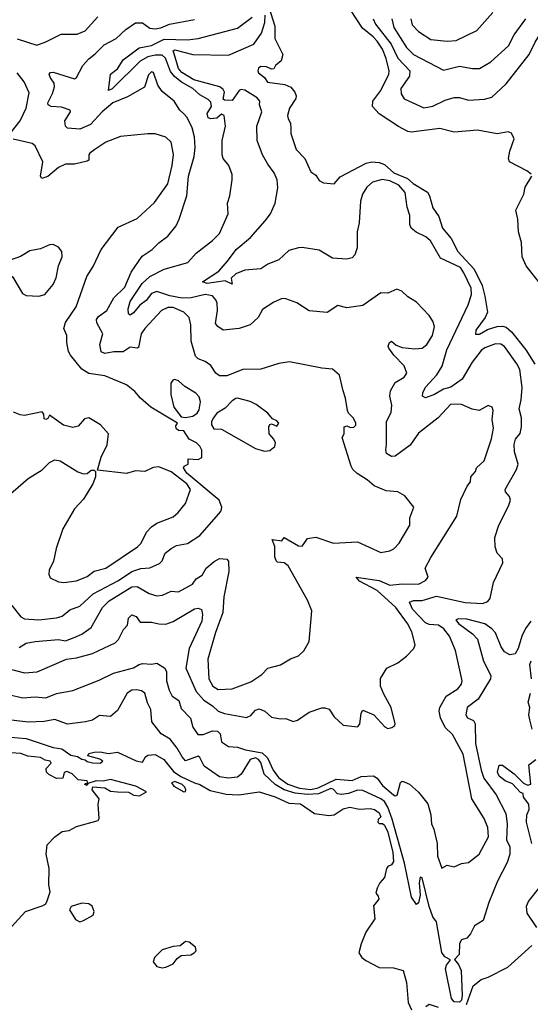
# Model space of a CAD drawing. Extents: x 1268547 to 1425625, y 515768 to 616754.
# Tile 188 of 256: x 1341669 to 1344519, y 523886 to 529390. Entities that reach past the tile are written whole.
import ezdxf

# ---------------------------------------------------------------- set-up
doc = ezdxf.new("R2010")
doc.units = 0

msp = doc.modelspace()

# ---------------------------------------------------------------- linework, layer by layer
at = {"layer": '0CON10XD'}
for points in [[(1343049.2, 529495), (1343092.3, 529355), (1343093, 529285), (1343137.3, 529195), (1343129.2, 529160.8), (1343096.7, 529135), (1343087.5, 529115), (1343075, 529114.3), (1343047.3, 529127.3), (1343015, 529128.5), (1343001.4, 529118.6), (1342998.1, 529105), (1343002.8, 529092.8), (1343035, 529067.5), (1343051.9, 529041.9), (1343148.2, 529028.2), (1343182.5, 529012.5), (1343205.4, 528985), (1343212.1, 528965), (1343209.6, 528950.4), (1343175, 528896.2), (1343164.4, 528855), (1343167, 528837), (1343181.2, 528811.2), (1343182.7, 528782.7), (1343183.2, 528753.2), (1343212.5, 528665), (1343261.2, 528615), (1343295, 528540), (1343321.7, 528521.7), (1343340.7, 528490.7), (1343365, 528477.5), (1343425, 528472.5), (1343457.7, 528512.3), (1343602.6, 528587.4), (1343635, 528596.6), (1343675, 528591.9), (1343705, 528580.4), (1343757.2, 528535), (1343833.2, 528503.2), (1343865, 528474.8), (1343945, 528426.5), (1343956.3, 528406.3), (1343975, 528338.1), (1344009.3, 528289.3), (1344030.2, 528225), (1344077.5, 528167.5), (1344114.7, 528094.7), (1344205.5, 527995.5), (1344250, 527905), (1344265.6, 527845.6), (1344280.7, 527755), (1344266.9, 527725), (1344214.7, 527655), (1344212.9, 527632.9), (1344235, 527633.1), (1344281.3, 527658.7), (1344334.9, 527675.1), (1344365, 527677.8), (1344385, 527671.3), (1344415.3, 527645.4), (1344494.4, 527544.4), (1344545.6, 527465)], [(1343641.6, 529395), (1343655.2, 529365), (1343743.1, 529253.1), (1343779.1, 529175), (1343846.8, 529105), (1343845.4, 529075), (1343796.7, 529005), (1343797.9, 528975), (1343815, 528947.5), (1343925, 528898.2), (1343975, 528906.8), (1344045, 528940), (1344095, 528955.5), (1344125, 528955.5), (1344175, 528940.9), (1344263.2, 528946.8), (1344305, 528957.8), (1344385, 529032.1), (1344512.7, 529195), (1344546, 529265), (1344577.3, 529312.7), (1344625, 529355.3), (1344743.8, 529486.2)], [(1341607.7, 525617.7), (1341685, 525600), (1341755, 525604.6), (1341815, 525600.4), (1341875, 525623.3), (1341965, 525640.9), (1342112.3, 525697.7), (1342192.6, 525737.4), (1342303.3, 525766.7), (1342335, 525786.2), (1342355, 525790.8), (1342405, 525787.1), (1342435, 525792.5), (1342477.9, 525767.9), (1342487.5, 525747.5), (1342489.2, 525695), (1342503, 525643), (1342519.8, 525609.8), (1342557.5, 525585), (1342570.4, 525540.4), (1342621.8, 525485), (1342634.6, 525435), (1342664.2, 525395), (1342693.8, 525393.8), (1342745, 525414.3), (1342773.3, 525413.3), (1342788.3, 525398.3), (1342795, 525352.9), (1342835, 525326.9), (1342885.5, 525324.5), (1342929, 525309), (1343021.6, 525291.6), (1343051.9, 525265), (1343083.8, 525195), (1343113, 525155), (1343165, 525117.7), (1343231.5, 525095), (1343295, 525087.5), (1343335, 525096.5), (1343435, 525145.8), (1343525, 525137.7), (1343575, 525160.7), (1343643.3, 525163.3), (1343665, 525150.9), (1343695, 525110), (1343755, 525057.5), (1343765, 525052.5), (1343776.2, 525056.2), (1343793.9, 525126.1), (1343805, 525132.9), (1343815, 525130.6), (1343845, 525116.5), (1343895, 525072.5), (1343947.5, 525007.5), (1343963.4, 524945), (1343967.6, 524895), (1343980.9, 524865), (1343999.8, 524785), (1344000.8, 524715), (1344025, 524647.5), (1344055, 524664), (1344095, 524655.7), (1344135, 524674.3), (1344175, 524679.5), (1344233.8, 524726.2), (1344286.9, 524823.1), (1344282.2, 524875), (1344261.8, 524925), (1344193.3, 525035), (1344143.8, 525285), (1344085.3, 525395.3), (1344044.6, 525434.6), (1344018.2, 525488.2), (1344010.5, 525525), (1344014.3, 525545), (1344050.6, 525609.4), (1344115, 525650), (1344134.6, 525675.4), (1344139.6, 525695), (1344102.2, 525865), (1344067.9, 525945), (1344036.2, 525985), (1344007.5, 526005), (1343955, 526008.6), (1343935, 526018.3), (1343862, 526095), (1343845.7, 526135), (1343867.1, 526142.9), (1343915, 526144.4), (1343995, 526167.3), (1344155, 526131.8), (1344252.5, 526127.5), (1344282.5, 526137.5), (1344296, 526156), (1344313.5, 526245), (1344366.7, 526355), (1344365, 526376), (1344335, 526408.8), (1344322.8, 526442.8), (1344321.4, 526495), (1344343.9, 526565), (1344398.2, 526671.8), (1344408.8, 526705), (1344403, 526725), (1344381, 526751), (1344379.8, 526765), (1344442.3, 526875), (1344451.5, 526905), (1344430.7, 526975), (1344430.3, 527015), (1344436.7, 527045), (1344463.6, 527076.4), (1344469.8, 527115), (1344469.5, 527165), (1344457.1, 527215), (1344468.8, 527265), (1344474.8, 527335), (1344461.6, 527435), (1344445, 527467.5), (1344375, 527563.5), (1344355, 527576.9), (1344325, 527579.1), (1344265, 527556.2), (1344245, 527540.9), (1344195, 527476.2), (1344139.4, 527380.6), (1344075, 527336.5), (1344035, 527324.7), (1343985, 527295.7), (1343935, 527276.9), (1343918, 527285), (1343918.6, 527305), (1343935, 527336.9), (1343997.5, 527405), (1344026.6, 527453.4), (1344053.4, 527545), (1344172.7, 527797.3), (1344190.7, 527855), (1344189.2, 527889.2), (1344149.2, 527975), (1344128.9, 528005), (1344017.6, 528057.6), (1343962.5, 528155), (1343935.8, 528175.8), (1343881.9, 528201.9), (1343854.6, 528224.6), (1343847.8, 528245), (1343847.1, 528295), (1343831.8, 528341.8), (1343820, 528425), (1343785.2, 528465), (1343735, 528489.8), (1343692.2, 528497.8), (1343638.4, 528481.6), (1343607.6, 528455), (1343582, 528415), (1343571.2, 528375), (1343564.6, 528255.4), (1343552.5, 528205), (1343552.1, 528115), (1343539.6, 528075), (1343525, 528059.1), (1343495, 528052.3), (1343415, 528057.5), (1343341.6, 528101.6), (1343245, 528117.7), (1343225, 528115.7), (1343170.6, 528099.4), (1343115, 528047.1), (1343055, 528023.8), (1343015, 527997.1), (1342925, 527990.9), (1342875, 527969.1), (1342849.4, 527945), (1342855, 527911.2), (1342815, 527930.4), (1342715, 527916.5), (1342690, 527925), (1342781.1, 527985), (1342829.7, 528040.3), (1342878.2, 528105), (1342956.6, 528173.4), (1343039.2, 528265), (1343068.8, 528305), (1343094.6, 528365), (1343109.7, 528450.3), (1343105.6, 528495), (1343090, 528535), (1343053.2, 528583.2), (1343023.8, 528635), (1342994.3, 528715), (1342993.5, 528795), (1343020, 528875), (1343006.9, 528915), (1343008.6, 528935), (1342995, 528953.3), (1342925, 528996.7), (1342905, 529000.3), (1342895, 528995.3), (1342855, 528938.8), (1342811.3, 528941.3), (1342805.4, 528945.4), (1342812.5, 528985), (1342805, 529000.3), (1342786.6, 529015), (1342641.2, 529055), (1342573.7, 529095), (1342555, 529116.9), (1342531.1, 529198.9), (1342524.7, 529215.3), (1342535, 529222.5), (1342635.2, 529195.2), (1342835, 529192), (1342975.8, 529254.2), (1343019.7, 529315), (1343038.3, 529375), (1343039, 529415)], [(1344525, 528526), (1344500.8, 528545), (1344402.9, 528595), (1344398.6, 528615), (1344404.4, 528655), (1344429.4, 528725), (1344415, 528756.7), (1344395, 528764), (1344335, 528752.5), (1344225, 528773.6), (1344095, 528761.8), (1344015, 528781.2), (1343855, 528760.7), (1343835, 528764.6), (1343783.5, 528793.5), (1343675, 528864.6), (1343639.2, 528905), (1343640, 528935), (1343685.2, 528995), (1343729.4, 529085), (1343730.6, 529105), (1343715, 529172.9), (1343694.4, 529225), (1343665, 529269.5), (1343642.7, 529295), (1343583.3, 529343.3), (1343515.4, 529445.4)], [(1343851.9, 529395), (1343860.6, 529360.6), (1343895, 529323.5), (1343965, 529279.1), (1344055, 529270), (1344105, 529274.6), (1344220.6, 529329.4), (1344309.8, 529430.2)], [(1341595.2, 525765.3), (1341695, 525740), (1341766.7, 525745), (1341930, 525815), (1341985, 525822.8), (1342075, 525847), (1342202.4, 525907.6), (1342221.1, 525925), (1342248.2, 525981.8), (1342270, 526005), (1342276.9, 526045), (1342295, 526063.5), (1342318.9, 526055), (1342342.1, 526022.1), (1342405, 526023.1), (1342445, 526012.5), (1342485, 526011.1), (1342525, 526025.4), (1342645, 526096.2), (1342665, 526100), (1342683.3, 526093.3), (1342690, 526065), (1342685, 526028.8), (1342615.5, 525874.5), (1342595.8, 525765), (1342654.2, 525634.2), (1342696.3, 525586.3), (1342745.5, 525555), (1342777.5, 525525), (1342811.3, 525511.3), (1342935, 525488.9), (1342958.8, 525501.2), (1342985, 525530.8), (1343005, 525538.6), (1343037.5, 525525), (1343075, 525492), (1343125, 525482), (1343155, 525483.8), (1343195, 525468), (1343220, 525475), (1343285, 525518.8), (1343355, 525543.3), (1343373, 525543), (1343395.9, 525535.9), (1343425, 525493.3), (1343475, 525446.7), (1343555, 525437.5), (1343567.1, 525452.9), (1343575.7, 525514.3), (1343585, 525530), (1343645, 525503.8), (1343706.7, 525436.7), (1343725, 525428.8), (1343745.8, 525434.2), (1343763.3, 525445), (1343765.6, 525455), (1343742.2, 525545), (1343700.9, 525620.9), (1343684, 525665), (1343682.9, 525707.1), (1343718.6, 525765), (1343780, 525795), (1343827.8, 525832.2), (1343869.4, 525875), (1343876.5, 525895), (1343858.3, 525968.3), (1343833.1, 526015), (1343768.4, 526105), (1343665, 526199.5), (1343565, 526252.5), (1343546.7, 526275), (1343675, 526255.2), (1343735, 526229.3), (1343805, 526236.2), (1343895.3, 526234.7), (1343934.3, 526255), (1343950, 526275), (1343933, 526325), (1343963.3, 526383.3), (1344109.1, 526615), (1344131.7, 526708.3), (1344166.4, 526783.6), (1344185, 526807.5), (1344187.5, 526835), (1344213.3, 526865), (1344218.8, 526885), (1344262.5, 526925), (1344302.1, 527047.9), (1344313.6, 527106.4), (1344307.1, 527155), (1344311.4, 527205), (1344305.7, 527225), (1344285, 527234.3), (1344234.3, 527205.7), (1344195, 527213.7), (1344135, 527238.5), (1344075, 527240.3), (1344005, 527164.7), (1343895, 527079.5), (1343848.7, 527011.3), (1343765, 526949.6), (1343745, 526948.5), (1343716.5, 526965), (1343712.4, 526985), (1343716.4, 527015), (1343716.9, 527145), (1343741.8, 527195), (1343746.4, 527235), (1343735.4, 527285), (1343738.5, 527315), (1343765, 527362.2), (1343815, 527391.4), (1343830, 527415), (1343815.5, 527455), (1343757.1, 527515), (1343730, 527555), (1343726.7, 527565), (1343732.5, 527585), (1343745, 527592.5), (1343771.1, 527571.1), (1343805, 527557.8), (1343875, 527549.5), (1343915, 527553.3), (1343940.9, 527575), (1343974.2, 527625), (1343984.2, 527675), (1343976.2, 527705), (1343955, 527737.3), (1343885, 527811.9), (1343835, 527841.5), (1343802, 527872), (1343775, 527884.6), (1343725, 527860.8), (1343685, 527863.8), (1343585, 527792.3), (1343495, 527779.2), (1343445, 527792.5), (1343385, 527754), (1343285, 527762.9), (1343216.7, 527806.7), (1343155, 527830), (1343135, 527831.1), (1343088, 527812), (1343025, 527770), (1343000.8, 527725), (1342956.2, 527685), (1342894.5, 527664.5), (1342805, 527655.6), (1342775.4, 527675.4), (1342762.3, 527692.3), (1342773.9, 527765), (1342770.8, 527805), (1342764.6, 527825), (1342745, 527845.9), (1342705, 527854.4), (1342625.2, 527834.8), (1342575, 527833.5), (1342506.8, 527846.8), (1342435, 527870.8), (1342405, 527858.8), (1342375, 527820.4), (1342339, 527795), (1342305, 527751.1), (1342285, 527739.5), (1342275.5, 527745.5), (1342274.7, 527774.7), (1342286.1, 527815), (1342353, 527915), (1342395, 527954.3), (1342475, 527996.2), (1342606.7, 528033.3), (1342654.7, 528085.3), (1342745, 528155.6), (1342784.4, 528195), (1342832, 528305), (1342829.4, 528365), (1342842.2, 528405), (1342855.6, 528495), (1342854.4, 528525), (1342836.9, 528575), (1342804.6, 528614.6), (1342799.1, 528635), (1342799.2, 528715), (1342817.7, 528795), (1342810, 528855), (1342795, 528861.5), (1342769.4, 528840.6), (1342735, 528835.9), (1342721.7, 528841.7), (1342715.8, 528865), (1342739.2, 528905), (1342735, 528928.9), (1342721.1, 528945), (1342675, 528969.4), (1342635.3, 529005), (1342571.4, 529041.4), (1342532.2, 529072.2), (1342510.9, 529100.9), (1342494.1, 529145.9), (1342483.6, 529175), (1342465, 529191.6), (1342425, 529192.7), (1342385, 529183.2), (1342341.7, 529158.3), (1342185, 529004.6), (1342165, 528994.2), (1342175.6, 529085), (1342214.4, 529115), (1342246.5, 529165), (1342336.1, 529233.8), (1342405, 529246.6), (1342475, 529280.5), (1342605, 529278.4), (1342665, 529284.3), (1342885, 529342.9), (1342966.2, 529405)], [(1341665, 525880.8), (1341705.6, 525904.4), (1341755, 525914.8), (1341885, 525925.4), (1341925, 525919.1), (1341973.5, 525936.5), (1342015.8, 525955), (1342068.1, 525991.9), (1342131.4, 526105), (1342168.3, 526141.7), (1342295, 526220.3), (1342325, 526222.4), (1342392.2, 526182.2), (1342435, 526170), (1342466.3, 526173.7), (1342515, 526195.5), (1342555, 526191.4), (1342634, 526235), (1342654.3, 526265), (1342686.7, 526285), (1342709.6, 526325), (1342755, 526361.8), (1342785, 526378.5), (1342825, 526375.6), (1342834.3, 526364.3), (1342836.2, 526305), (1342809.1, 526165), (1342803.7, 526076.3), (1342762.7, 525965), (1342720, 525815), (1342725.3, 525705), (1342746.7, 525665), (1342776.2, 525646.2), (1342855, 525650.7), (1342960.1, 525689.9), (1343020.3, 525729.7), (1343055, 525765.3), (1343125, 525783.2), (1343181.6, 525818.4), (1343225, 525834.7), (1343255, 525862.2), (1343285.4, 525915), (1343299.7, 526085), (1343275.2, 526145), (1343167.2, 526337.1), (1343145, 526353.5), (1343108.6, 526358.6), (1343100.5, 526365), (1343093.1, 526386.9), (1343092.8, 526445), (1343077.5, 526485), (1343132.5, 526477.5), (1343145, 526496.2), (1343225, 526450), (1343245, 526446.7), (1343251.2, 526455), (1343275, 526490), (1343321.7, 526498.3), (1343420, 526465), (1343555, 526471.2), (1343685, 526412.5), (1343735, 526420.8), (1343757.4, 526432.6), (1343787.5, 526465), (1343847.5, 526565), (1343846, 526605), (1343868.8, 526665), (1343818.3, 526728.3), (1343780.8, 526750.8), (1343715, 526756.7), (1343648, 526785), (1343608.3, 526818.3), (1343552.7, 526852.7), (1343529.4, 526875), (1343518.9, 526895), (1343470, 527055), (1343480, 527075), (1343481.2, 527115), (1343495, 527120), (1343515, 527110.8), (1343535, 527112.9), (1343545, 527123.3), (1343545.7, 527135), (1343533, 527163), (1343505, 527190), (1343498, 527205), (1343488, 527275), (1343474.1, 527315.9), (1343454, 527404), (1343415.9, 527435.9), (1343355, 527441.9), (1343175, 527477.1), (1343115, 527468.1), (1343015, 527436.7), (1342915, 527435.6), (1342825, 527399.3), (1342785, 527399.6), (1342764.2, 527414.2), (1342735, 527457.5), (1342705, 527480), (1342665, 527494.4), (1342650.1, 527510.1), (1342626.1, 527593.9), (1342623.6, 527685), (1342615.2, 527725.2), (1342585.9, 527755.9), (1342525, 527781.9), (1342495, 527780.9), (1342460, 527765), (1342367.7, 527665), (1342347.6, 527635), (1342331.8, 527558.2), (1342325, 527553.5), (1342285, 527559.4), (1342247, 527533), (1342195, 527533.6), (1342145, 527523.6), (1342124.1, 527534.1), (1342115.4, 527575), (1342133.1, 527635), (1342100.3, 527695), (1342096.7, 527715), (1342108, 527732), (1342155.4, 527765), (1342194.7, 527835), (1342255, 527894.5), (1342290.4, 527979.6), (1342352.3, 528067.8), (1342407.5, 528105), (1342445, 528143.1), (1342495, 528180), (1342541.5, 528238.5), (1342560, 528275), (1342602.3, 528405), (1342610.6, 528515), (1342642.4, 528625), (1342647.8, 528675), (1342644, 528735), (1342631.5, 528785), (1342603.5, 528843.5), (1342585, 528864.4), (1342563.1, 528885), (1342531.9, 528935), (1342465, 528989.2), (1342439.4, 529025), (1342415.7, 529095.7), (1342405, 529098.8), (1342387.3, 529082.7), (1342365, 529013.8), (1342271.2, 528958.8), (1342189.7, 528925), (1342128.6, 528875), (1342064.6, 528805), (1342005, 528777.6), (1341935, 528784.2), (1341924.4, 528795), (1341920.9, 528825), (1341952, 528875), (1341950, 528885), (1341901.9, 528901.9), (1341844.6, 528904.6), (1341827.5, 528915), (1341825.6, 528925), (1341852.3, 528977.7), (1341863.2, 529015), (1341860.8, 529035), (1341840.4, 529065), (1341833.8, 529086.2), (1341841.2, 529095), (1341855, 529096.1), (1341975, 529060), (1341985, 529066.7), (1342022.2, 529135), (1342055, 529171.2), (1342091, 529199), (1342140.9, 529249.2), (1342208.1, 529285), (1342260.6, 529335), (1342315, 529372.5), (1342355, 529373.6), (1342395, 529343.5), (1342425, 529338.4), (1342457.1, 529345), (1342505, 529365.9), (1342645, 529391.4)], [(1341815, 529266.9), (1341900.2, 529309.8), (1341990.2, 529309.8), (1342035, 529328.9), (1342105, 529406.5)], [(1343746.2, 529395), (1343757.5, 529347.5), (1343828.6, 529235), (1343868.2, 529195), (1344035, 529108.5), (1344125, 529131.1), (1344197, 529117), (1344235, 529117.3), (1344300, 529155), (1344398.1, 529245), (1344429.6, 529305), (1344494.5, 529395)], [(1341655, 529282.9), (1341765, 529248.6), (1341815, 529266.9)], [(1341616.2, 528755), (1341670.6, 528825), (1341705, 528895.8), (1341721.9, 528981.9), (1341692.9, 529042.9), (1341655, 529092.7)], [(1341625.4, 526115.4), (1341675, 526052.5), (1341695, 526040.4), (1341775, 526035.5), (1341874, 526046), (1341905, 526055.6), (1341947.8, 526092.2), (1342005, 526111.8), (1342078.4, 526181.6), (1342221.1, 526255), (1342295, 526305.7), (1342345, 526321.7), (1342395, 526325.4), (1342448.8, 526351.2), (1342464.1, 526365.9), (1342481.7, 526408.3), (1342514.2, 526435), (1342545, 526451.8), (1342605, 526462.2), (1342675, 526507.1), (1342781.4, 526628.6), (1342793.1, 526645), (1342796.7, 526665), (1342781.6, 526705), (1342601.9, 526855), (1342583.1, 526885), (1342586.1, 526893.9), (1342610, 526905), (1342610, 526935), (1342665, 526931.2), (1342686.2, 526943.8), (1342685.9, 526984.1), (1342675, 527005.7), (1342655.4, 527025.4), (1342615.5, 527045), (1342585, 527091.2), (1342555, 527094.4), (1342542, 527105), (1342540, 527120), (1342550, 527135), (1342400.8, 527225), (1342342.9, 527275), (1342312.3, 527312.3), (1342265, 527350), (1342145, 527400), (1342055, 527412.9), (1342015, 527436), (1341951.5, 527515), (1341941.8, 527535), (1341931.1, 527585), (1341931.4, 527625), (1341915.7, 527665), (1341925, 527698), (1341984.1, 527785.9), (1342044.4, 527955), (1342078.6, 528011.4), (1342122.9, 528105), (1342219.2, 528230.8), (1342325, 528278.5), (1342422.3, 528367.7), (1342495, 528473.1), (1342519.8, 528575), (1342527.4, 528637.4), (1342514.5, 528705), (1342485, 528734.5), (1342425, 528751.5), (1342385, 528752.7), (1342232.2, 528737.8), (1342150, 528705), (1342089.2, 528665), (1342060.6, 528645), (1342054.5, 528635), (1342054.3, 528605.7), (1342045, 528598.6), (1341975, 528582.1), (1341925, 528583.3), (1341885, 528563.9), (1341825, 528513), (1341793.1, 528503.1), (1341784.5, 528515), (1341797.8, 528595), (1341755.6, 528685.6), (1341738.5, 528698.5), (1341632.5, 528722.5)], [(1344570, 527920), (1344496.2, 528015), (1344474.1, 528064.1), (1344470.4, 528145), (1344452.7, 528205), (1344449.5, 528275), (1344438.1, 528325), (1344482.5, 528415), (1344490, 528455), (1344528, 528515)], [(1341775, 527844.5), (1341810, 527855), (1341855, 527910), (1341872.1, 527947.9), (1341885.5, 528014.5), (1341905.7, 528065), (1341903.8, 528095), (1341885, 528118.8), (1341855, 528134), (1341835, 528132), (1341785, 528108.8), (1341725, 528098), (1341674.1, 528065.9), (1341615, 528045.6), (1341579.3, 528040.7), (1341570, 528025), (1341571.7, 528001.7), (1341630.3, 527950.3), (1341685, 527860), (1341705, 527848), (1341775, 527844.5)], [(1342595, 527166), (1342635, 527173.3), (1342659.5, 527190.5), (1342670.5, 527209.5), (1342678.6, 527255), (1342671.3, 527281.3), (1342652.8, 527302.8), (1342590.2, 527340.2), (1342555, 527371.4), (1342535, 527378.8), (1342523.9, 527376.1), (1342512.3, 527357.7), (1342512.5, 527295), (1342528.9, 527225), (1342570.5, 527170.5), (1342595, 527166)], [(1343035, 526978), (1343065, 526982.5), (1343093.3, 527005), (1343096.2, 527025), (1343088, 527045), (1343061.4, 527075), (1343060, 527115), (1343065, 527126.7), (1343075, 527131.2), (1343105, 527118.8), (1343116, 527135), (1343105, 527148), (1343080, 527160), (1343055, 527191.4), (1342989.2, 527239.2), (1342955, 527255.5), (1342885, 527274.5), (1342875, 527272.3), (1342855, 527260.3), (1342815, 527219.6), (1342769.7, 527190.3), (1342750, 527165), (1342740, 527145), (1342740, 527125), (1342753, 527103), (1342795, 527101.2), (1342985, 526992.5), (1343035, 526978)], [(1341915, 526244.4), (1341985, 526254.5), (1342045, 526277.3), (1342085, 526306.9), (1342148.9, 526325), (1342325.9, 526444.1), (1342346.2, 526465), (1342376, 526525), (1342405, 526555.9), (1342435, 526576.7), (1342525, 526612), (1342554, 526636), (1342595, 526686), (1342622.5, 526765), (1342602.7, 526795), (1342515, 526862.2), (1342445, 526891.6), (1342413.3, 526886.7), (1342367.5, 526865), (1342315, 526869.4), (1342265, 526853.1), (1342102.5, 526872.5), (1342123.3, 526945), (1342156.7, 527013.3), (1342163.8, 527075), (1342120.2, 527125), (1342055, 527164.8), (1342030.5, 527159.5), (1341995, 527118.4), (1341965, 527110.6), (1341913.5, 527123.5), (1341835, 527180), (1341825, 527160.8), (1341815, 527155.8), (1341805, 527160), (1341803.8, 527185), (1341795, 527197.5), (1341695, 527177.1), (1341670.6, 527180.6), (1341635, 527197.1)], [(1341605, 526728.9), (1341716, 526825), (1341795, 526874.5), (1341835, 526915.6), (1341865, 526930), (1341895, 526924.4), (1341993.8, 526863.8), (1342025, 526851.4), (1342045.8, 526854.2), (1342067, 526873), (1342085, 526872.5), (1342092.5, 526865), (1342091.2, 526835), (1342076.2, 526795), (1342025, 526710), (1341975, 526656.2), (1341910.5, 526545), (1341871.5, 526435), (1341857.4, 526362.6), (1341834, 526314), (1341831.2, 526291.2), (1341839.7, 526269.7), (1341885, 526247.1), (1341915, 526244.4)], [(1344521.8, 526028.2), (1344492.7, 525987.3), (1344472.8, 525945), (1344452.3, 525875), (1344435, 525845.9), (1344405, 525840), (1344375, 525856.5), (1344356.8, 525885), (1344325, 525962.6), (1344305, 525985.7), (1344265, 526012.9), (1344165, 526039.7), (1344119.1, 526040.9), (1344104.6, 526035.4), (1344118.2, 526015), (1344197.4, 525957.4), (1344225, 525927.8), (1344258.5, 525805), (1344299.8, 525725), (1344296.4, 525705), (1344227.6, 525592.4), (1344166.8, 525545), (1344159.4, 525505), (1344168.5, 525488.5), (1344202.5, 525472.5), (1344211, 525455), (1344214.2, 525345), (1344245.4, 525195), (1344260.5, 525150.5), (1344328, 525058), (1344382.4, 524952.4), (1344390.6, 524895), (1344386.7, 524805), (1344406.1, 524766.1), (1344405.7, 524725), (1344390.5, 524679.5), (1344336.5, 524575), (1344287.5, 524455), (1344256, 524355), (1344208.6, 524325), (1344185, 524280), (1344165, 524256.7), (1344135, 524246.2), (1344124.4, 524225.6), (1344121.9, 524165), (1344096.4, 524136.4), (1344119.1, 524109.1), (1344133.4, 524075), (1344139.2, 523935), (1344135, 523910.3), (1344125, 523897.9), (1344095, 523901), (1344079, 523919), (1344045.9, 524085), (1344050.9, 524105), (1344073.5, 524135), (1344042.1, 524152.1), (1344026.4, 524176.4), (1343995, 524346.7), (1343976.2, 524375), (1343955, 524432.5), (1343915, 524592.5), (1343905, 524597.5), (1343899.2, 524565), (1343904.1, 524495.9), (1343895.9, 524454.1), (1343883.6, 524443.6), (1343856.2, 524485), (1343817, 524675), (1343748, 524922), (1343725, 524987.8), (1343705, 525019.3), (1343685, 525035.1), (1343585, 525081.6), (1343555, 525083), (1343505, 525064.4), (1343465, 525058.5), (1343443.8, 525063.8), (1343419, 525089), (1343405, 525091.9), (1343336.7, 525063.3), (1343275, 525058.4), (1343206.1, 525066.1), (1343144.4, 525084.4), (1343095.4, 525115.4), (1343032.8, 525172.8), (1343015, 525238.1), (1343001.5, 525255), (1342985, 525263.3), (1342955, 525254.3), (1342905, 525173.2), (1342885, 525155.3), (1342835, 525150.6), (1342785, 525158.8), (1342698, 525218), (1342675, 525265.8), (1342665, 525273.8), (1342595, 525248.2), (1342575, 525269.1), (1342548.4, 525318.4), (1342508.9, 525368.9), (1342457.7, 525397.7), (1342406.7, 525465), (1342400.9, 525535), (1342382.4, 525572.4), (1342367.5, 525625), (1342348.2, 525638.2), (1342320, 525645), (1342295, 525642.3), (1342268.2, 525625), (1342215, 525528.5), (1342175, 525494.5), (1342115, 525500), (1342075.3, 525474.7), (1342035.4, 525464.6), (1341935, 525453.2), (1341865, 525478.2), (1341805, 525468), (1341715.9, 525464.1), (1341575, 525480.8)], [(1344527, 525705), (1344517.2, 525785), (1344523.8, 525806.2)], [(1344530.8, 525425), (1344517, 525477), (1344510.9, 525505), (1344516, 525545), (1344507.9, 525575), (1344520.2, 525625)], [(1341618.8, 525378.8), (1341705, 525372.1), (1341855, 525322.3), (1341903.6, 525313.6), (1341955, 525278.9), (1341990.9, 525270.9), (1342015, 525256), (1342033.9, 525253.9), (1342045, 525242.9), (1342075, 525235.6), (1342117.5, 525235), (1342133.8, 525245), (1342116.6, 525256.6), (1342050, 525275), (1342055, 525287.5), (1342084.3, 525295.7), (1342117.6, 525297.6), (1342165, 525288.8), (1342215, 525296.7), (1342318.3, 525248.3), (1342355, 525240), (1342370.7, 525269.3), (1342385, 525280), (1342425, 525282.5), (1342474.4, 525255), (1342527, 525187), (1342569.2, 525159.2), (1342643.8, 525123.8), (1342675, 525115.3), (1342732.3, 525082.3), (1342821.1, 525061.1), (1342855, 525059.1), (1342893.1, 525056.9), (1343005, 525074.3), (1343095, 525046.4), (1343171.6, 525011.6), (1343237.1, 525007.1), (1343315, 524952.9), (1343395, 524941.9), (1343424.4, 524945.6), (1343475, 524979.2), (1343512.4, 524987.6), (1343565, 524977.8), (1343625, 524981.9), (1343648.8, 524975), (1343675, 524957.5), (1343685.6, 524934.4), (1343670.8, 524919.2), (1343668.8, 524905), (1343675, 524896.7), (1343695, 524896.7), (1343705, 524887.5), (1343725, 524848.1), (1343752.7, 524735), (1343755.4, 524684.6), (1343745, 524666.7), (1343725, 524656.7), (1343716.7, 524645), (1343706, 524595), (1343678.6, 524565), (1343664.3, 524535), (1343657, 524507), (1343670.7, 524490.7), (1343673.3, 524475), (1343643.9, 524436.1), (1343651.4, 524365), (1343600.5, 524289.5), (1343575.3, 524224.7), (1343562.9, 524175), (1343578, 524148), (1343601.4, 524131.4), (1343675, 524092.9), (1343755, 524090.4), (1343810, 524075), (1343827.6, 524007.6), (1343836.8, 523896.8), (1343856.2, 523856.2)], [(1341602.3, 524297.7), (1341700.5, 524405), (1341793.9, 524436.1), (1341813, 524447), (1341820.7, 524459.3), (1341838.8, 524515), (1341831.2, 524555), (1341833.8, 524645), (1341816.2, 524725), (1341821.7, 524778.3), (1341865, 524822.5), (1341905, 524852.5), (1341945, 524858.8), (1341985, 524881.2), (1342106.4, 524913.6), (1342112.5, 524925), (1342106.7, 525005), (1342113.3, 525035), (1342073.3, 525085), (1342077.5, 525102.5), (1342145, 525096.2), (1342175, 525077.5), (1342215, 525073.3), (1342277, 525073), (1342306.2, 525056.2), (1342337.3, 525052.7), (1342376.2, 525075), (1342318, 525105), (1342175, 525142.2), (1342135, 525133.5), (1342095, 525135.3), (1342050, 525120), (1342045, 525110), (1342032.5, 525115), (1342035, 525120), (1342050, 525120), (1342046, 525135), (1341995, 525141.2), (1341961.4, 525175), (1341932.4, 525187.6), (1341917.9, 525182.1), (1341908.8, 525151.2), (1341875, 525148.8), (1341830.8, 525170.8), (1341818.8, 525185), (1341816, 525205), (1341845.4, 525234.6), (1341838.1, 525245), (1341811, 525251), (1341785, 525266.2), (1341715, 525272.6), (1341675, 525289.1), (1341622, 525292)], [(1344528, 524785), (1344498.9, 524905), (1344500.7, 524945), (1344514, 524976), (1344512.2, 525005), (1344481.2, 525045), (1344480, 525065), (1344465, 525070), (1344419.4, 525119.4), (1344380, 525135), (1344345, 525161.2), (1344336.2, 525185), (1344345, 525222.5), (1344365, 525224), (1344430, 525175), (1344481.9, 525121.9), (1344505, 525111.8), (1344522.4, 525117.6), (1344512, 525225), (1344551.2, 525255)], [(1342585, 525074.7), (1342593.9, 525076.1), (1342596.7, 525085), (1342590.9, 525100.9), (1342575.6, 525115.6), (1342535, 525132.5), (1342516.2, 525125), (1342530, 525105), (1342585, 525074.7)], [(1344555.7, 524315), (1344502.9, 524395), (1344498.6, 524435), (1344509.8, 524460.3), (1344591.8, 524565)], [(1342005, 524348), (1342025, 524354), (1342078.8, 524385), (1342084, 524405), (1342073.8, 524435), (1342055, 524448.6), (1342015, 524451.4), (1341956.1, 524433.9), (1341946.7, 524415), (1341979.7, 524359.7), (1342005, 524348)], [(1342465, 524090.8), (1342485, 524094.2), (1342525, 524112), (1342547.3, 524142.7), (1342570.5, 524159.5), (1342623.9, 524163.9), (1342643.3, 524175), (1342653.3, 524185), (1342651.2, 524205), (1342615, 524233.3), (1342595, 524236.7), (1342565, 524212.5), (1342525, 524208.8), (1342465, 524190.8), (1342421.2, 524148.8), (1342413.4, 524123.4), (1342435, 524097.5), (1342465, 524090.8)], [(1344162.6, 523885), (1344200.3, 523989.7), (1344245, 524024.2), (1344285, 524038.1), (1344394, 524095), (1344527.5, 524215)], [(1343935.8, 523875), (1343955, 523887), (1344005, 523869.8)]]:
    msp.add_lwpolyline(points, dxfattribs=at)

doc.saveas('drawing.dxf')
